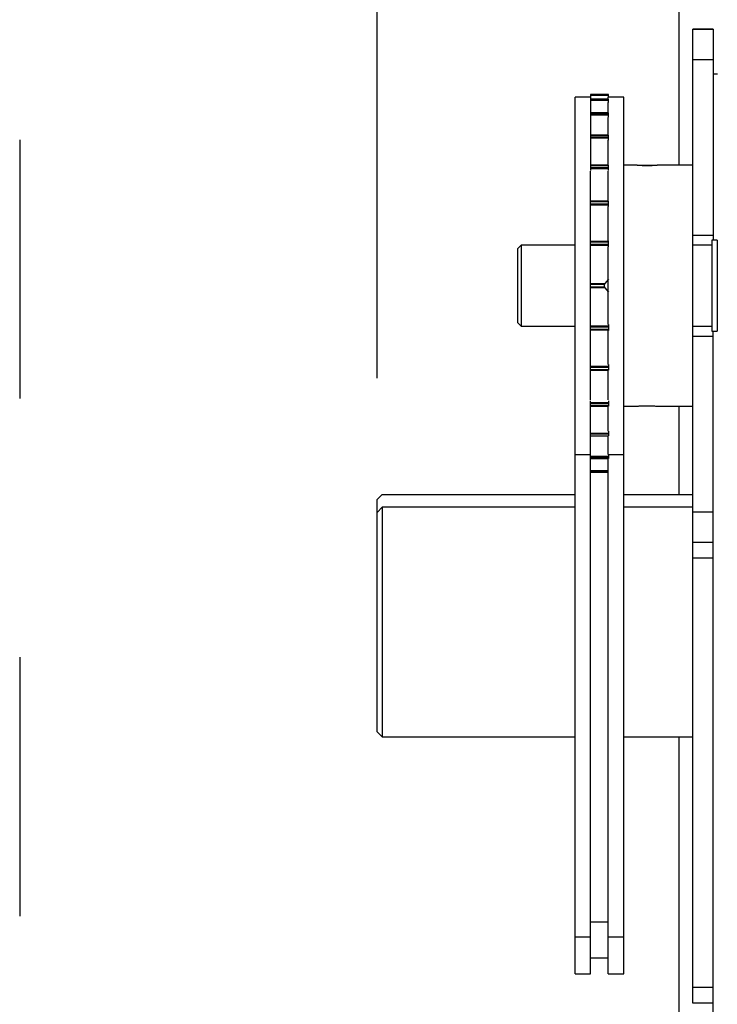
# Model space of a CAD drawing. Header units: inches. Extents: x 170 to 312, y 215 to 248.
# Tile 207 of 256: x 200.901 to 201.171, y 244.031 to 244.412. Entities that reach past the tile are written whole.
import ezdxf

# ---------------------------------------------------------------- set-up
doc = ezdxf.new("R2010")
doc.units = ezdxf.units.IN
doc.header["$LTSCALE"] = 0.25
doc.header["$MEASUREMENT"] = 0
doc.linetypes.add('PHANTOM2', pattern=[1.25, 0.625, -0.125, 0.125, -0.125, 0.125, -0.125])
for name, color, linetype in [('ANNOTATIONS', 1, 'Continuous'), ('HIDDEN', 6, 'PHANTOM2'), ('STANDARD MOTOR LH', 7, 'Continuous')]:
    doc.layers.add(name, color=color, linetype=linetype)
doc.styles.add('ARIAL', font='arial.ttf', dxfattribs={"height": 0.09375})
doc.dimstyles.new('STANDARD$0', dxfattribs={"dimtxt": 0.09375, "dimasz": 0.09375, "dimexe": 0.03125, "dimexo": 0.046875, "dimgap": 0.09, "dimtad": 0, "dimtih": 1, "dimtoh": 1, "dimdec": 4, "dimzin": 0, "dimdsep": 46, "dimtxsty": 'ARIAL', "dimcen": 0.09, "dimadec": 0, "dimazin": 0, "dimtfac": 1, "dimtdec": 4, "dimtofl": 0, "dimtmove": 0, "dimatfit": 1, "dimfxl": 1, "dimtolj": 1, "dimtzin": 0, "dimarcsym": 0})

# ---------------------------------------------------------------- blocks, each defined once
blk = doc.blocks.new('*D39')
at = {"layer": 'ANNOTATIONS', "color": 0, "lineweight": -2, "transparency": 16777216}
for p, q in [((200.9011762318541, 244.6685519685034), (200.9011762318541, 245.2761724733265)), ((202.101863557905, 243.2752990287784), (202.101863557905, 245.2761724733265)), ((200.9949262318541, 245.2449224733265), (201.3204238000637, 245.2449224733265)), ((202.008113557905, 245.2449224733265), (201.6826159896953, 245.2449224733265))]:
    blk.add_line(p, q, dxfattribs=at)
at = {"layer": 'ANNOTATIONS', "color": 0, "transparency": 16777216}
for points in [[(200.9949262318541, 245.2605474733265), (200.9949262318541, 245.2292974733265), (200.9011762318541, 245.2449224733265)], [(202.008113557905, 245.2605474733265), (202.008113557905, 245.2292974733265), (202.101863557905, 245.2449224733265)]]:
    blk.add_solid(points, dxfattribs=at)
at = {"layer": 'defpoints', "color": 0, "transparency": 16777216}
for p in [(200.9011762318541, 245.2449224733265), (200.9011762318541, 244.6216769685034), (202.101863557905, 243.2284240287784)]:
    blk.add_point(p, dxfattribs=at)
at = {"layer": 'ANNOTATIONS', "color": 0, "transparency": 16777216, "insert": (201.5015198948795, 245.2449224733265), "char_height": 0.09375, "attachment_point": 5, "style": 'ARIAL'}
blk.add_mtext('\\A1;20"', dxfattribs=at)
blk = doc.blocks.new('*D40')
at = {"layer": 'ANNOTATIONS', "color": 0, "lineweight": -2, "transparency": 16777216}
for p, q in [((201.0393635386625, 244.2732890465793), (201.0393635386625, 244.8424586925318)), ((202.101863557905, 243.2752990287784), (202.101863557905, 244.8424586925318)), ((201.1331135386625, 244.8112086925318), (201.285503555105, 244.8112086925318)), ((202.008113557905, 244.8112086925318), (201.8557235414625, 244.8112086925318))]:
    blk.add_line(p, q, dxfattribs=at)
at = {"layer": 'ANNOTATIONS', "color": 0, "transparency": 16777216}
for points in [[(201.1331135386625, 244.8268336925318), (201.1331135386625, 244.7955836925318), (201.0393635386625, 244.8112086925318)], [(202.008113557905, 244.8268336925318), (202.008113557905, 244.7955836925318), (202.101863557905, 244.8112086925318)]]:
    blk.add_solid(points, dxfattribs=at)
at = {"layer": 'defpoints', "color": 0, "transparency": 16777216}
for p in [(202.101863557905, 244.8112086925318), (201.0393635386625, 244.2264140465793), (202.101863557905, 243.2284240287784)]:
    blk.add_point(p, dxfattribs=at)
at = {"layer": 'ANNOTATIONS', "color": 0, "transparency": 16777216, "insert": (201.5706135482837, 244.8112086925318), "char_height": 0.09375, "attachment_point": 5, "style": 'ARIAL'}
blk.add_mtext('\\A1;17 3/8"', dxfattribs=at)

msp = doc.modelspace()

# ---------------------------------------------------------------- linework, layer by layer
at = {"layer": 'HIDDEN'}
msp.add_line((200.9011762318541, 244.6216769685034), (200.9011762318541, 243.5909864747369), dxfattribs=at)
at = {"layer": 'STANDARD MOTOR LH'}
for p, q in [((201.1561760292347, 244.3556153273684), (201.1561760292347, 244.556549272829)), ((201.1692788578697, 244.4081108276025), (201.1614663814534, 244.4081108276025)), ((201.1614663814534, 244.0317579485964), (201.1614663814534, 244.4081108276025)), ((201.1614663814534, 244.4081102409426), (201.1692788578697, 244.4081102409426)), ((201.1692788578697, 244.4081108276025), (201.1692788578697, 244.3265791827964)), ((201.1614663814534, 244.3963911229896), (201.1692788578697, 244.3963911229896)), ((201.1709373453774, 244.3907028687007), (201.1692788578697, 244.3907028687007)), ((201.1218748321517, 244.381860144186), (201.1159373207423, 244.381860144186)), ((201.1159373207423, 244.0431115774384), (201.1159373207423, 244.381860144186)), ((201.1287646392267, 244.3828668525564), (201.1218748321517, 244.3828668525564)), ((201.1218748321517, 244.3828656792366), (201.1218748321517, 244.3741244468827)), ((201.1218748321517, 244.3828656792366), (201.1287646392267, 244.3828656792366)), ((201.1287646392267, 244.3825735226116), (201.1218748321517, 244.3825735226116)), ((201.1287646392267, 244.3811197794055), (201.1218748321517, 244.3811197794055)), ((201.1287646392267, 244.3811080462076), (201.1218748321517, 244.3811080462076)), ((201.1218748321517, 244.3809209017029), (201.1287646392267, 244.3809209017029)), ((201.1287646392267, 244.3805372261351), (201.1218748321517, 244.3805372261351)), ((201.1287498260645, 244.3811197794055), (201.1287498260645, 244.3818507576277)), ((201.1287498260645, 244.37578528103), (201.1287498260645, 244.3797604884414)), ((201.1287646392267, 244.3818507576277), (201.1287646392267, 244.3828656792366)), ((201.1346873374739, 244.381860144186), (201.1287646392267, 244.381860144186)), ((201.1287646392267, 244.3797604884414), (201.1287646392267, 244.3811197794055)), ((201.1346873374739, 244.0431115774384), (201.1346873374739, 244.381860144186)), ((201.1287646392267, 244.37578528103), (201.1218748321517, 244.37578528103)), ((201.1287646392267, 244.375737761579), (201.1218748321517, 244.375737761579)), ((201.1218748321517, 244.3753728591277), (201.1287646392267, 244.3753728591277)), ((201.1287646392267, 244.3741244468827), (201.1287646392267, 244.37578528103)), ((201.1287646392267, 244.3749158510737), (201.1218748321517, 244.3749158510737)), ((201.1218748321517, 244.3740710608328), (201.1218748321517, 244.353509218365)), ((201.1287498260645, 244.3671285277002), (201.1287498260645, 244.3740710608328)), ((201.1287646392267, 244.3671285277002), (201.1218748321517, 244.3671285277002)), ((201.1287646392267, 244.3670229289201), (201.1218748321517, 244.3670229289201)), ((201.1218748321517, 244.3664984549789), (201.1287646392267, 244.3664984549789)), ((201.1287646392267, 244.3659915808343), (201.1218748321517, 244.3659915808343)), ((201.1287498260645, 244.3555842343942), (201.1287498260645, 244.3652254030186)), ((201.1287646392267, 244.3652254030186), (201.1287646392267, 244.3671285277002)), ((201.1287646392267, 244.3555842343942), (201.1218748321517, 244.3555842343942)), ((201.1287646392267, 244.3554006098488), (201.1218748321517, 244.3554006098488)), ((201.1218748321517, 244.3547435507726), (201.1287646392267, 244.3547435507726)), ((201.1287646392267, 244.3542120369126), (201.1218748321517, 244.3542120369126)), ((201.1218748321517, 244.2648643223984), (201.1218748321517, 244.3532311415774)), ((201.1287498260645, 244.3417314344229), (201.1287498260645, 244.3532311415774)), ((201.1287646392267, 244.353509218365), (201.1287646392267, 244.3555842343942)), ((201.1398726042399, 244.3556153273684), (201.1346873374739, 244.3556153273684)), ((201.140289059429, 244.3556153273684), (201.1472077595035, 244.3556153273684)), ((201.1614663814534, 244.3556153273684), (201.1476367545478, 244.3556153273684)), ((201.1287646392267, 244.341730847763), (201.1218748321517, 244.341730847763)), ((201.1287646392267, 244.3414545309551), (201.1218748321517, 244.3414545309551)), ((201.1287646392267, 244.3395637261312), (201.1287646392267, 244.341730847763)), ((201.1218748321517, 244.3406971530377), (201.1287646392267, 244.3406971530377)), ((201.1287646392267, 244.3401679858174), (201.1218748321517, 244.3401679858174)), ((201.1287498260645, 244.3264072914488), (201.1287498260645, 244.3395637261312)), ((201.1218748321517, 244.3262541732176), (201.1287646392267, 244.3262541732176)), ((201.1287646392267, 244.3258834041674), (201.1218748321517, 244.3258834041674)), ((201.1287646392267, 244.3240876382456), (201.1287646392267, 244.3264072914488)), ((201.1614663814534, 244.3285785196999), (201.1692788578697, 244.3285785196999)), ((201.17084362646, 244.3265791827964), (201.1687498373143, 244.3265791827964)), ((201.1687498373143, 244.3265791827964), (201.1687498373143, 244.2915162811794)), ((201.17084362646, 244.3265791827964), (201.17084362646, 244.2915162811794)), ((201.0949998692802, 244.3246631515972), (201.0937498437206, 244.3234135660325)), ((201.0937498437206, 244.2946818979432), (201.0937498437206, 244.3234135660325)), ((201.1159373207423, 244.3246631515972), (201.0949998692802, 244.3246631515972)), ((201.0949998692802, 244.3246631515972), (201.0949998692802, 244.2934323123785)), ((201.1218748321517, 244.3250632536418), (201.1287646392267, 244.3250632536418)), ((201.1287646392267, 244.324563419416), (201.1218748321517, 244.324563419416)), ((201.1287498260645, 244.2940072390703), (201.1287498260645, 244.3240876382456)), ((201.1687498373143, 244.3246631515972), (201.1614663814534, 244.3246631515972)), ((201.1709373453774, 244.3236728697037), (201.17084362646, 244.3236728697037)), ((201.1287646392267, 244.3116099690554), (201.1273961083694, 244.3099145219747)), ((201.1218748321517, 244.3099145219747), (201.1273961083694, 244.3099145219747)), ((201.1272913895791, 244.3094680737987), (201.1218748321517, 244.3094680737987)), ((201.1218748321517, 244.3086268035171), (201.1272913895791, 244.3086268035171)), ((201.1273961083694, 244.3081803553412), (201.1218748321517, 244.3081803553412)), ((201.1272913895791, 244.3086268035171), (201.1272913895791, 244.3094680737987)), ((201.1273961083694, 244.3081803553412), (201.1287646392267, 244.3064849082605)), ((201.0937498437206, 244.2946818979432), (201.0949998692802, 244.2934323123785)), ((201.0949998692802, 244.2934323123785), (201.1159373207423, 244.2934323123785)), ((201.1218748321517, 244.2935320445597), (201.1287646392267, 244.2935320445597)), ((201.1287646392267, 244.293031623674), (201.1218748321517, 244.293031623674)), ((201.1218748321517, 244.2922114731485), (201.1287646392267, 244.2922114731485)), ((201.1287646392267, 244.2918412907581), (201.1218748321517, 244.2918412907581)), ((201.1287498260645, 244.2785311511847), (201.1287498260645, 244.2916875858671)), ((201.1287646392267, 244.2940072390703), (201.1287646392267, 244.2916875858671)), ((201.1614663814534, 244.2934323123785), (201.1687498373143, 244.2934323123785)), ((201.17084362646, 244.294422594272), (201.1709373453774, 244.294422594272)), ((201.1614663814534, 244.289516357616), (201.1692788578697, 244.289516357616)), ((201.1687498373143, 244.2915162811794), (201.17084362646, 244.2915162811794)), ((201.1692788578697, 243.8788919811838), (201.1692788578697, 244.2914840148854)), ((201.1218748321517, 244.2779268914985), (201.1287646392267, 244.2779268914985)), ((201.1287646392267, 244.277398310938), (201.1218748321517, 244.277398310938)), ((201.1218748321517, 244.2766403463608), (201.1287646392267, 244.2766403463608)), ((201.1287646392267, 244.2785311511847), (201.1287646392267, 244.2763640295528)), ((201.1218748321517, 244.2763640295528), (201.1287646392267, 244.2763640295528)), ((201.1287498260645, 244.2648643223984), (201.1287498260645, 244.2763646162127)), ((201.1218748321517, 244.0431115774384), (201.1218748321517, 244.2645856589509)), ((201.1218748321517, 244.2638828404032), (201.1287646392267, 244.2638828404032)), ((201.1287646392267, 244.2633519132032), (201.1218748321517, 244.2633519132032)), ((201.1218748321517, 244.262694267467), (201.1287646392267, 244.262694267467)), ((201.1218748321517, 244.2625112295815), (201.1287646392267, 244.2625112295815)), ((201.1287498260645, 244.2528700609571), (201.1287498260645, 244.2625112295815)), ((201.1287646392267, 244.2645856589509), (201.1287646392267, 244.2625112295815)), ((201.1346873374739, 244.2624801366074), (201.1398726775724, 244.2624801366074)), ((201.1476367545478, 244.2624801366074), (201.1614663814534, 244.2624801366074)), ((201.1561760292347, 244.2283881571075), (201.1561760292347, 244.2624801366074)), ((201.1218748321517, 244.2521032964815), (201.1287646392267, 244.2521032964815)), ((201.1287646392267, 244.2515970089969), (201.1218748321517, 244.2515970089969)), ((201.1218748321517, 244.2510725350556), (201.1287646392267, 244.2510725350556)), ((201.1218748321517, 244.2509669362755), (201.1287646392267, 244.2509669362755)), ((201.1287498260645, 244.2437950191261), (201.1287498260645, 244.2509669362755)), ((201.1287646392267, 244.2528700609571), (201.1287646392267, 244.2509669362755)), ((201.1159373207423, 244.2437950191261), (201.1218748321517, 244.2437950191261)), ((201.1218748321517, 244.2431790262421), (201.1287646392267, 244.2431790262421)), ((201.1287646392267, 244.2427226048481), (201.1218748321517, 244.2427226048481)), ((201.1218748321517, 244.2423577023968), (201.1287646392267, 244.2423577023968)), ((201.1218748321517, 244.2423101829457), (201.1287646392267, 244.2423101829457)), ((201.1287498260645, 244.0431115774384), (201.1287498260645, 244.2423101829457)), ((201.1287646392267, 244.2439710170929), (201.1287646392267, 244.2423101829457)), ((201.1287646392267, 244.2437950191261), (201.1346873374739, 244.2437950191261)), ((201.1218748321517, 244.2375582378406), (201.1287498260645, 244.2375582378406)), ((201.1287498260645, 244.2371745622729), (201.1218748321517, 244.2371745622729)), ((201.1218748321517, 244.2369874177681), (201.1287498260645, 244.2369874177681)), ((201.1218748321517, 244.2369756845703), (201.1287498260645, 244.2369756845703)), ((201.0413166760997, 244.2283881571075), (201.0393635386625, 244.2264140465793)), ((201.0413166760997, 244.2283881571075), (201.1159373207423, 244.2283881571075)), ((201.1346873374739, 244.2283881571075), (201.1614663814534, 244.2283881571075)), ((201.0393635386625, 244.1366275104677), (201.0393635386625, 244.2264140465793)), ((201.0393635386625, 244.2214462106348), (201.0413166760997, 244.2234209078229)), ((201.1159373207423, 244.2234209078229), (201.0413166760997, 244.2234209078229)), ((201.0413166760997, 244.2234209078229), (201.0413166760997, 244.1346745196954)), ((201.1614663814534, 244.2234209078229), (201.1346873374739, 244.2234209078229)), ((201.1614663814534, 244.2217037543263), (201.1692788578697, 244.2217037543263)), ((201.1614663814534, 244.2099852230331), (201.1692788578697, 244.2099852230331)), ((201.1692788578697, 244.20373553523), (201.1614663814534, 244.20373553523)), ((201.0393635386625, 244.1366275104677), (201.0413166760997, 244.1346745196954)), ((201.0413166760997, 244.1346745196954), (201.1159373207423, 244.1346745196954)), ((201.1346873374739, 244.1346745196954), (201.1614663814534, 244.1346745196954)), ((201.1561760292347, 243.836277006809), (201.1561760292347, 244.1346745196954)), ((201.1287498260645, 244.0630861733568), (201.1218748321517, 244.0630861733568)), ((201.1159373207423, 244.0574847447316), (201.1218748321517, 244.0574847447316)), ((201.1287498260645, 244.0574847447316), (201.1346873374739, 244.0574847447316)), ((201.1218748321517, 244.0493618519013), (201.1287498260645, 244.0493618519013)), ((201.1159373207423, 244.0431115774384), (201.1218748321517, 244.0431115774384)), ((201.1287498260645, 244.0431115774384), (201.1346873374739, 244.0431115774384)), ((201.1614663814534, 244.0380076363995), (201.1692788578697, 244.0380076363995)), ((201.1692788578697, 244.0317579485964), (201.1614663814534, 244.0317579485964))]:
    msp.add_line(p, q, dxfattribs=at)
msp.add_arc((201.1437792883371, 244.4021399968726), 0.0466884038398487, 265.2001241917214, 274.7392659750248, dxfattribs=at)
for points, knots in [([(201.1273961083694, 244.3099145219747), (201.1273785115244, 244.3098868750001), (201.1273432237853, 244.3098314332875), (201.1273071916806, 244.3096917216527), (201.1272926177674, 244.3095621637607), (201.127291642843, 244.3094874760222), (201.1272913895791, 244.3094680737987)], [0, 0, 0, 0, 0.3035019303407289, 0.6086259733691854, 0.898329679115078, 0.9999999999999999, 0.9999999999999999, 0.9999999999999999, 0.9999999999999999]), ([(201.1272913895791, 244.3086268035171), (201.1272931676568, 244.3085739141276), (201.1272967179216, 244.3084683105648), (201.1273247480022, 244.3083279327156), (201.1273598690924, 244.3082320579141), (201.1273862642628, 244.3081943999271), (201.1273961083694, 244.3081803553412)], [0, 0, 0, 0, 0.2756695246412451, 0.5504257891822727, 0.8323308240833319, 1, 1, 1, 1]), ([(201.1398726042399, 244.2624801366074), (201.1399156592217, 244.2624839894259), (201.140001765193, 244.2624916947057), (201.1406723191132, 244.2625430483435), (201.141661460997, 244.2626008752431), (201.1428986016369, 244.2626419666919), (201.1442322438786, 244.2626482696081), (201.1455116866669, 244.2626173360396), (201.1466039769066, 244.2625620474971), (201.1473504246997, 244.2625077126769), (201.1477058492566, 244.2624791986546), (201.1476503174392, 244.2624832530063), (201.1476367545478, 244.2624842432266)], [0, 0, 0, 0, 0.107135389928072, 0.2142608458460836, 0.3215879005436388, 0.4290836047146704, 0.536320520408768, 0.6432784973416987, 0.7504141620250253, 0.857835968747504, 0.9652783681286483, 1, 1, 1, 1])]:
    msp.add_open_spline(points, degree=3, knots=knots, dxfattribs=at)

# ---------------------------------------------------------------- dimensions: what is measured, and where the dimension line sits
at = {"layer": 'ANNOTATIONS'}
for base, p1, p2, text, picture, middle in [((200.9011762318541, 245.2449224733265), (202.101863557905, 243.2284240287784), (200.9011762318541, 244.6216769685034), '20"', '*D39', (201.5015198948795, 245.2449224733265)), ((202.101863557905, 244.8112086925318), (201.0393635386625, 244.2264140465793), (202.101863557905, 243.2284240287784), '17 3/8"', '*D40', (201.5706135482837, 244.8112086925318))]:
    dim = msp.add_linear_dim(base=base, p1=p1, p2=p2, text=text, dimstyle='STANDARD$0', dxfattribs=at)
    dim.commit()
    dim.dimension.update_dxf_attribs({"geometry": picture, "text_midpoint": middle, "dimtype": 160})

doc.saveas('drawing.dxf')
